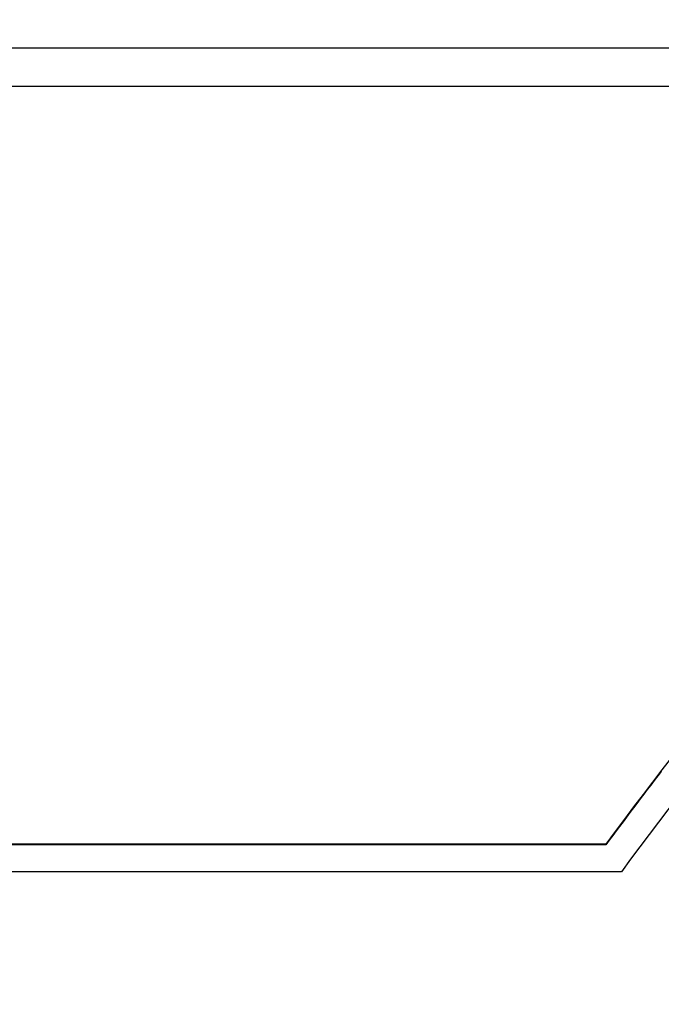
# Model space of a CAD drawing. Header units: millimetres. Extents: x -0.43 to 1.28, y -0.94 to 1.34.
# Tile 5 of 177: x 0.1751 to 0.1917, y -0.4899 to -0.4644. Entities that reach past the tile are written whole.
import ezdxf

# ---------------------------------------------------------------- set-up
doc = ezdxf.new("R2010")
doc.units = ezdxf.units.MM

msp = doc.modelspace()

# ---------------------------------------------------------------- linework, layer by layer
at = {"color": 250, "linetype": 'Continuous', "lineweight": 25}
for p, q in [((0.146109, -0.465094), (0.192542, -0.465094)), ((0.192559, -0.466094), (0.146109, -0.466094))]:
    msp.add_line(p, q, dxfattribs=at)
at = {"color": 7, "linetype": 'Continuous', "lineweight": 25}
for p, q in [((0.190265, -0.485748), (0.044588, -0.485748)), ((0.190265, -0.485727), (0.045089, -0.485727)), ((0.190265, -0.485748), (0.190265, -0.485727)), ((0.19067, -0.486443), (0.041609, -0.486443))]:
    msp.add_line(p, q, dxfattribs=at)
msp.add_arc((0.274109, -0.547343), 0.1033, 129.681739, 143.875272, dxfattribs=at)
for centre, major_axis, start_param, end_param in [((0.274109, -0.547448), (0, 0.1041356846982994), 0.6897994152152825, 0.9363901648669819), ((0.274109, -0.547469), (9.43689570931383e-16, 0.1041356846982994), 0.9134812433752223, 0.9363901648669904)]:
    msp.add_ellipse(centre, major_axis=major_axis, ratio=0.999657, start_param=start_param, end_param=end_param, dxfattribs=at)
msp.add_open_spline([(0.2028966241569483, -0.3640652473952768), (0.2028966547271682, -0.3640651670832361), (0.2028966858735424, -0.3640650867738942), (0.2028967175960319, -0.3640650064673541), (0.3469567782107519, 0.000627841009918), (0.0640693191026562, -0.7287830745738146), (0.2028966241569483, -0.3640652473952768)], degree=3, knots=[0, 0, 0, 0, 2.6424386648e-06, 2.6424386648e-06, 2.6424386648e-06, 2.9008513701e-06, 2.9008513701e-06, 2.9008513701e-06, 2.9008513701e-06], dxfattribs=at)

doc.saveas('drawing.dxf')
